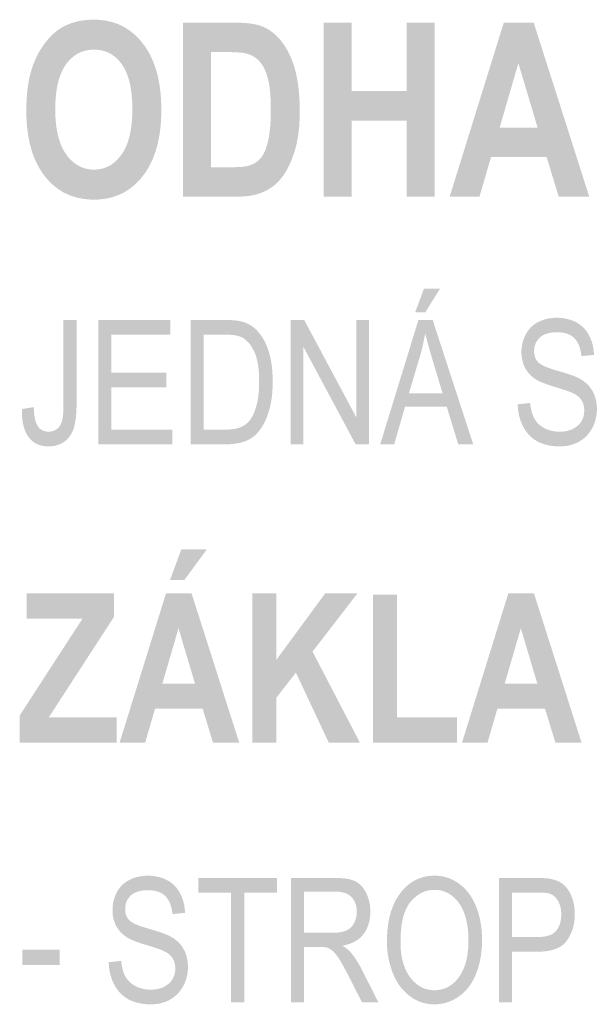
# Model space of a CAD drawing. Header units: millimetres. Extents: x 0 to 78750, y 0 to 63000.
# Tile 26 of 69: x 66435 to 67297, y 10674 to 12159. Entities that reach past the tile are written whole.
import ezdxf

# ---------------------------------------------------------------- set-up
doc = ezdxf.new("R2010")
doc.units = ezdxf.units.MM
doc.header["$LTSCALE"] = 1000
doc.layers.add('Text obecně', color=7, linetype='Continuous')

msp = doc.modelspace()

# ---------------------------------------------------------------- hatches: boundary and pattern name
at = {"layer": 'Text obecně', "linetype": 'Continuous', "lineweight": -3, "transparency": 33554687}
h = msp.add_hatch(color=7, dxfattribs=at)
h.paths.add_polyline_path([(66445.5, 12022.2), (66445.5, 12027.2), (66445.6, 12032), (66445.8, 12036.8), (66446.1, 12041.4), (66446.4, 12046), (66446.8, 12050.5), (66447.3, 12054.9), (66447.9, 12059.1), (66448.5, 12063.3), (66449.2, 12067.3), (66450, 12071.3), (66450.9, 12075.1), (66451.8, 12078.9), (66452.8, 12082.5), (66453.9, 12086.1), (66455.1, 12089.5), (66456.9, 12094.5), (66459, 12099.2), (66461.1, 12104), (66463.5, 12108.5), (66466, 12113), (66468.8, 12117.2), (66471.5, 12121.5), (66474.6, 12125.5), (66477.7, 12129.4), (66481, 12132.9), (66484.2, 12136.4), (66487.6, 12139.3), (66491, 12142.3), (66494.5, 12144.7), (66498.1, 12147.2), (66501.8, 12149.1), (66504.2, 12150.4), (66506.8, 12151.5), (66509.3, 12152.6), (66512, 12153.6), (66514.6, 12154.6), (66517.4, 12155.4), (66520.1, 12156.2), (66522.9, 12156.9), (66525.7, 12157.5), (66528.7, 12158), (66531.6, 12158.5), (66534.6, 12158.8), (66537.6, 12159.1), (66540.7, 12159.3), (66543.9, 12159.5), (66547.1, 12159.5), (66552.9, 12159.5), (66558.4, 12158.9), (66563.9, 12158.3), (66569.1, 12157.2), (66574.3, 12156.1), (66579.3, 12154.4), (66584.2, 12152.7), (66588.8, 12150.5), (66593.5, 12148.2), (66597.8, 12145.4), (66602.2, 12142.6), (66606.3, 12139.2), (66610.3, 12135.9), (66614.1, 12131.9), (66617.9, 12128), (66621.4, 12123.5), (66624.8, 12119), (66627.9, 12114.1), (66630.9, 12109.1), (66633.6, 12103.7), (66636.2, 12098.4), (66638.3, 12092.6), (66640.5, 12086.7), (66642.3, 12080.5), (66644, 12074.2), (66645.3, 12067.5), (66646.6, 12060.9), (66647.5, 12053.7), (66648.4, 12046.6), (66648.8, 12039), (66649.2, 12031.5), (66649.2, 12023.4), (66649.2, 12015.5), (66648.8, 12008), (66648.4, 12000.5), (66647.5, 11993.4), (66646.6, 11986.3), (66645.3, 11979.7), (66644, 11973), (66642.3, 11966.8), (66640.6, 11960.6), (66638.4, 11954.8), (66636.3, 11949.1), (66633.7, 11943.7), (66631.1, 11938.4), (66628.1, 11933.4), (66625, 11928.5), (66621.6, 11924), (66618.1, 11919.6), (66614.4, 11915.6), (66610.6, 11911.7), (66606.6, 11908.3), (66602.5, 11905), (66598.2, 11902.2), (66593.9, 11899.4), (66589.3, 11897.1), (66584.6, 11894.9), (66579.7, 11893.2), (66574.8, 11891.5), (66569.6, 11890.4), (66564.4, 11889.3), (66558.9, 11888.7), (66553.4, 11888.2), (66547.6, 11888.2), (66541.8, 11888.2), (66536.2, 11888.7), (66530.7, 11889.3), (66525.4, 11890.4), (66520.1, 11891.5), (66515.2, 11893.2), (66510.2, 11894.9), (66505.6, 11897.1), (66500.9, 11899.3), (66496.6, 11902.1), (66492.2, 11904.9), (66488.2, 11908.2), (66484.1, 11911.6), (66480.3, 11915.5), (66476.6, 11919.4), (66473.1, 11923.9), (66469.7, 11928.3), (66466.6, 11933.2), (66463.6, 11938.1), (66461, 11943.4), (66458.4, 11948.7), (66456.3, 11954.4), (66454.1, 11960.1), (66452.4, 11966.3), (66450.7, 11972.4), (66449.4, 11979), (66448.1, 11985.6), (66447.2, 11992.6), (66446.3, 11999.5), (66445.9, 12007), (66445.5, 12014.4)], flags=16)
h.paths.add_polyline_path([(66489.2, 12024), (66489.2, 12018.4), (66489.4, 12013.2), (66489.7, 12007.9), (66490.2, 12003), (66490.7, 11998.1), (66491.5, 11993.6), (66492.3, 11989), (66493.3, 11984.8), (66494.3, 11980.6), (66495.6, 11976.7), (66496.9, 11972.8), (66498.4, 11969.2), (66500, 11965.7), (66501.8, 11962.5), (66503.6, 11959.3), (66505.7, 11956.4), (66507.7, 11953.5), (66509.9, 11951), (66512.1, 11948.5), (66514.5, 11946.3), (66516.8, 11944.2), (66519.3, 11942.4), (66521.8, 11940.6), (66524.4, 11939.1), (66527, 11937.7), (66529.8, 11936.6), (66532.5, 11935.5), (66535.4, 11934.8), (66538.3, 11934.1), (66541.4, 11933.7), (66544.4, 11933.4), (66547.6, 11933.4), (66550.7, 11933.4), (66553.8, 11933.7), (66556.8, 11934.1), (66559.7, 11934.8), (66562.6, 11935.5), (66565.3, 11936.6), (66568.1, 11937.7), (66570.7, 11939.1), (66573.3, 11940.5), (66575.8, 11942.3), (66578.2, 11944.1), (66580.5, 11946.2), (66582.9, 11948.4), (66585, 11950.9), (66587.2, 11953.4), (66589.2, 11956.2), (66591.3, 11959.1), (66593.1, 11962.3), (66594.8, 11965.5), (66596.4, 11969), (66597.9, 11972.6), (66599.2, 11976.5), (66600.4, 11980.5), (66601.5, 11984.7), (66602.5, 11989), (66603.2, 11993.7), (66604, 11998.3), (66604.5, 12003.3), (66605, 12008.3), (66605.3, 12013.6), (66605.5, 12019), (66605.5, 12024.7), (66605.5, 12030.3), (66605.3, 12035.6), (66605, 12040.9), (66604.5, 12045.8), (66604, 12050.8), (66603.3, 12055.3), (66602.6, 12059.9), (66601.6, 12064.1), (66600.6, 12068.3), (66599.3, 12072.2), (66598.1, 12076), (66596.6, 12079.5), (66595.1, 12083), (66593.4, 12086.1), (66591.7, 12089.3), (66589.7, 12092), (66587.7, 12094.8), (66585.5, 12097.2), (66583.4, 12099.7), (66581.1, 12101.8), (66578.8, 12103.8), (66576.3, 12105.6), (66573.9, 12107.3), (66571.2, 12108.7), (66568.6, 12110.1), (66565.8, 12111.1), (66563, 12112.2), (66560, 12112.9), (66557.1, 12113.5), (66554, 12113.9), (66550.8, 12114.2), (66547.6, 12114.2), (66544.3, 12114.2), (66541.2, 12113.9), (66538, 12113.5), (66535.1, 12112.8), (66532.1, 12112.1), (66529.3, 12111.1), (66526.5, 12110), (66523.9, 12108.6), (66521.2, 12107.2), (66518.7, 12105.5), (66516.2, 12103.7), (66513.9, 12101.6), (66511.6, 12099.5), (66509.4, 12097), (66507.2, 12094.6), (66505.2, 12091.8), (66503.2, 12089), (66501.5, 12085.8), (66499.7, 12082.6), (66498.2, 12079.1), (66496.7, 12075.6), (66495.4, 12071.7), (66494.2, 12067.8), (66493.2, 12063.6), (66492.2, 12059.3), (66491.4, 12054.8), (66490.7, 12050.2), (66490.2, 12045.2), (66489.7, 12040.3), (66489.4, 12035), (66489.2, 12029.6)])
h = msp.add_hatch(color=7, dxfattribs=at)
h.paths.add_polyline_path([(66682, 12155.1), (66759.6, 12155.1), (66762.9, 12155.1), (66766, 12155), (66769.1, 12154.9), (66772, 12154.7), (66774.8, 12154.6), (66777.5, 12154.3), (66780.2, 12154.1), (66782.7, 12153.8), (66785.2, 12153.5), (66787.5, 12153.1), (66789.8, 12152.7), (66792, 12152.2), (66794.1, 12151.8), (66796, 12151.2), (66797.9, 12150.7), (66799.6, 12150), (66804.2, 12148.3), (66808.5, 12146), (66812.8, 12143.6), (66816.8, 12140.6), (66820.7, 12137.6), (66824.4, 12133.9), (66828, 12130.2), (66831.3, 12125.9), (66834.6, 12121.5), (66837.5, 12116.7), (66840.4, 12111.9), (66842.9, 12106.6), (66845.4, 12101.2), (66847.5, 12095.4), (66849.7, 12089.6), (66851.4, 12083.3), (66852.2, 12080.2), (66853, 12076.9), (66853.7, 12073.5), (66854.4, 12070), (66855, 12066.5), (66855.6, 12062.8), (66856.1, 12059.1), (66856.5, 12055.3), (66857, 12051.4), (66857.3, 12047.3), (66857.6, 12043.3), (66857.8, 12039), (66858.1, 12034.8), (66858.2, 12030.3), (66858.3, 12025.9), (66858.3, 12021.3), (66858.3, 12013.2), (66857.9, 12005.7), (66857.5, 11998.1), (66856.7, 11991.1), (66855.8, 11984.1), (66854.6, 11977.7), (66853.4, 11971.3), (66851.8, 11965.4), (66850.8, 11961.8), (66849.7, 11958.4), (66848.6, 11955), (66847.4, 11951.8), (66846.3, 11948.6), (66844.9, 11945.5), (66843.6, 11942.4), (66842.2, 11939.5), (66840.8, 11936.6), (66839.3, 11933.9), (66837.8, 11931.2), (66836.2, 11928.6), (66834.6, 11926), (66832.9, 11923.7), (66831.1, 11921.3), (66829.3, 11919.1), (66826.5, 11915.7), (66823.3, 11912.7), (66820.1, 11909.7), (66816.3, 11907.1), (66812.6, 11904.5), (66808.4, 11902.2), (66804.2, 11900), (66799.5, 11898.1), (66797.7, 11897.4), (66795.8, 11896.8), (66793.9, 11896.2), (66791.9, 11895.7), (66789.8, 11895.2), (66787.6, 11894.7), (66785.4, 11894.3), (66783.1, 11893.9), (66780.7, 11893.6), (66778.2, 11893.3), (66775.7, 11893.1), (66773.1, 11892.9), (66770.4, 11892.7), (66767.6, 11892.6), (66764.8, 11892.6), (66761.9, 11892.6), (66682, 11892.6)], flags=16)
h.paths.add_polyline_path([(66724.5, 12110.6), (66724.5, 11937), (66756.2, 11937), (66760.7, 11937), (66764.5, 11937.1), (66768.3, 11937.3), (66771.6, 11937.6), (66774.8, 11937.9), (66777.4, 11938.4), (66780, 11938.9), (66781.9, 11939.5), (66784.5, 11940.3), (66786.9, 11941.4), (66789.3, 11942.5), (66791.4, 11943.8), (66793.6, 11945.2), (66795.5, 11946.8), (66797.4, 11948.5), (66799.1, 11950.4), (66800.8, 11952.3), (66802.4, 11954.9), (66803.9, 11957.4), (66805.3, 11960.6), (66806.7, 11963.7), (66807.9, 11967.5), (66809.2, 11971.3), (66810.3, 11975.7), (66810.8, 11977.9), (66811.3, 11980.3), (66811.7, 11982.7), (66812.1, 11985.3), (66812.5, 11987.9), (66812.9, 11990.7), (66813.2, 11993.5), (66813.5, 11996.5), (66813.8, 11999.5), (66814, 12002.7), (66814.2, 12005.9), (66814.3, 12009.3), (66814.4, 12012.7), (66814.5, 12016.3), (66814.6, 12019.9), (66814.6, 12023.7), (66814.6, 12027.5), (66814.5, 12031.1), (66814.4, 12034.7), (66814.3, 12038), (66814.2, 12041.4), (66814, 12044.5), (66813.8, 12047.7), (66813.5, 12050.6), (66813.2, 12053.5), (66812.9, 12056.2), (66812.5, 12058.9), (66812.1, 12061.4), (66811.7, 12063.9), (66811.3, 12066.1), (66810.8, 12068.4), (66810.3, 12070.4), (66809.2, 12074.5), (66807.9, 12078.1), (66806.6, 12081.7), (66805.1, 12084.9), (66803.6, 12088.1), (66801.9, 12090.8), (66800.1, 12093.5), (66798.2, 12095.8), (66796.2, 12098.1), (66794, 12100), (66791.8, 12101.9), (66789.4, 12103.4), (66786.9, 12105), (66784.2, 12106.2), (66781.5, 12107.3), (66778.5, 12108.1), (66777.4, 12108.4), (66776, 12108.7), (66774.6, 12109), (66773, 12109.2), (66771.3, 12109.5), (66769.4, 12109.7), (66767.5, 12109.9), (66765.3, 12110), (66763.1, 12110.2), (66760.7, 12110.3), (66758.2, 12110.4), (66755.5, 12110.5), (66752.8, 12110.6), (66749.8, 12110.6), (66746.8, 12110.6), (66743.6, 12110.6)])
for points in [[(66894.3, 11892.6), (66894.3, 12155.1), (66936.7, 12155.1), (66936.7, 12051.8), (67019.8, 12051.8), (67019.8, 12155.1), (67062.2, 12155.1), (67062.2, 11892.6), (67019.8, 11892.6), (67019.8, 12007.4), (66936.7, 12007.4), (66936.7, 11892.6)], [(66438.7, 11572.2), (66456.7, 11575.2), (66456.8, 11572.5), (66456.9, 11570.1), (66457.1, 11567.6), (66457.3, 11565.4), (66457.6, 11563.1), (66457.9, 11561.1), (66458.2, 11559), (66458.6, 11557.2), (66459, 11555.4), (66459.5, 11553.8), (66460, 11552.2), (66460.6, 11550.7), (66461.1, 11549.3), (66461.8, 11548.1), (66462.4, 11546.9), (66463.1, 11546), (66463.8, 11545), (66464.6, 11544.1), (66465.4, 11543.2), (66466.3, 11542.5), (66467.1, 11541.8), (66468, 11541.1), (66469, 11540.5), (66469.9, 11540), (66470.9, 11539.5), (66472, 11539.2), (66473.1, 11538.8), (66474.2, 11538.6), (66475.3, 11538.3), (66476.5, 11538.2), (66477.7, 11538.1), (66479, 11538.1), (66480.8, 11538.1), (66482.6, 11538.3), (66484.3, 11538.6), (66485.9, 11539.1), (66487.5, 11539.7), (66489, 11540.5), (66490.5, 11541.3), (66491.9, 11542.3), (66493.2, 11543.4), (66494.4, 11544.7), (66495.5, 11545.9), (66496.4, 11547.4), (66497.4, 11548.9), (66498.1, 11550.5), (66498.8, 11552.1), (66499.3, 11554), (66499.8, 11555.8), (66500.2, 11558.2), (66500.6, 11560.6), (66500.9, 11563.5), (66501.1, 11566.5), (66501.2, 11569.9), (66501.4, 11573.4), (66501.4, 11577.4), (66501.4, 11706.6), (66521.3, 11706.6), (66521.3, 11578.8), (66521.3, 11575.9), (66521.2, 11573.1), (66521.1, 11570.3), (66521, 11567.7), (66520.8, 11565.1), (66520.6, 11562.7), (66520.4, 11560.2), (66520.1, 11557.9), (66519.8, 11555.7), (66519.5, 11553.6), (66519.1, 11551.4), (66518.7, 11549.5), (66518.3, 11547.6), (66517.8, 11545.8), (66517.3, 11544), (66516.7, 11542.4), (66515.6, 11539.2), (66514.1, 11536.3), (66512.6, 11533.5), (66510.8, 11531), (66509, 11528.5), (66506.9, 11526.5), (66504.7, 11524.4), (66502.3, 11522.7), (66499.8, 11521), (66497.1, 11519.7), (66494.4, 11518.5), (66491.5, 11517.6), (66488.6, 11516.8), (66485.5, 11516.3), (66482.4, 11515.9), (66479.1, 11515.9), (66476.6, 11515.9), (66474.3, 11516.1), (66472, 11516.4), (66469.8, 11516.8), (66467.6, 11517.2), (66465.6, 11517.9), (66463.5, 11518.6), (66461.6, 11519.5), (66459.7, 11520.3), (66458, 11521.4), (66456.2, 11522.5), (66454.6, 11523.9), (66453, 11525.2), (66451.6, 11526.8), (66450.1, 11528.3), (66448.8, 11530.1), (66447.5, 11531.8), (66446.4, 11533.8), (66445.2, 11535.8), (66444.2, 11538), (66443.3, 11540.2), (66442.5, 11542.6), (66441.7, 11545), (66441, 11547.7), (66440.4, 11550.3), (66439.9, 11553.2), (66439.5, 11556), (66439.2, 11559.1), (66438.9, 11562.1), (66438.8, 11565.4), (66438.7, 11568.7)], [(66554.1, 11519.1), (66554.1, 11706.6), (66662.7, 11706.6), (66662.7, 11684.4), (66574, 11684.4), (66574, 11627.1), (66657.1, 11627.1), (66657.1, 11604.9), (66574, 11604.9), (66574, 11541.2), (66666.1, 11541.2), (66666.1, 11519.1)], [(66844.7, 11519.1), (66844.7, 11706.6), (66865, 11706.6), (66943.9, 11559.3), (66943.9, 11706.6), (66962.9, 11706.6), (66962.9, 11519.1), (66942.6, 11519.1), (66863.7, 11666.3), (66863.7, 11519.1)], [(67187.5, 11579.4), (67206.2, 11581.4), (67206.5, 11577.8), (67207.1, 11574.6), (67207.7, 11571.4), (67208.4, 11568.5), (67209.2, 11565.6), (67210.2, 11563.1), (67211.2, 11560.5), (67212.4, 11558.2), (67213.6, 11556), (67215.2, 11553.9), (67216.7, 11551.9), (67218.6, 11550.1), (67220.5, 11548.2), (67222.7, 11546.6), (67225, 11545), (67227.5, 11543.6), (67230.1, 11542.2), (67232.8, 11541.2), (67235.5, 11540.2), (67238.4, 11539.5), (67241.3, 11538.8), (67244.3, 11538.4), (67247.4, 11538.1), (67250.6, 11538.1), (67253.4, 11538.1), (67256.1, 11538.3), (67258.8, 11538.6), (67261.3, 11539.1), (67263.8, 11539.6), (67266.1, 11540.4), (67268.5, 11541.2), (67270.6, 11542.3), (67272.8, 11543.4), (67274.7, 11544.6), (67276.6, 11545.9), (67278.2, 11547.3), (67279.8, 11548.8), (67281.2, 11550.4), (67282.5, 11552), (67283.6, 11553.9), (67284.7, 11555.7), (67285.5, 11557.7), (67286.3, 11559.6), (67286.8, 11561.6), (67287.3, 11563.6), (67287.6, 11565.7), (67287.8, 11567.8), (67287.8, 11570), (67287.8, 11572.2), (67287.6, 11574.2), (67287.3, 11576.3), (67286.8, 11578.2), (67286.3, 11580.1), (67285.6, 11581.9), (67284.8, 11583.7), (67283.8, 11585.4), (67282.8, 11587), (67281.4, 11588.5), (67280, 11590), (67278.4, 11591.4), (67276.7, 11592.8), (67274.6, 11594.1), (67272.6, 11595.3), (67270.2, 11596.4), (67269.5, 11596.8), (67268.5, 11597.2), (67267.5, 11597.6), (67266.3, 11598.1), (67265.1, 11598.6), (67263.6, 11599.1), (67262.2, 11599.6), (67260.5, 11600.2), (67258.8, 11600.8), (67256.9, 11601.4), (67255, 11602), (67252.9, 11602.7), (67250.7, 11603.4), (67248.4, 11604.1), (67246, 11604.8), (67243.4, 11605.6), (67240.8, 11606.4), (67238.4, 11607.1), (67236, 11607.9), (67233.8, 11608.7), (67231.6, 11609.4), (67229.6, 11610.2), (67227.6, 11610.9), (67225.8, 11611.6), (67223.9, 11612.4), (67222.3, 11613.1), (67220.7, 11613.8), (67219.3, 11614.5), (67217.9, 11615.2), (67216.6, 11615.9), (67215.4, 11616.6), (67214.4, 11617.3), (67211.7, 11619.1), (67209.3, 11621), (67207, 11623), (67205, 11625.2), (67203, 11627.4), (67201.3, 11629.8), (67199.7, 11632.2), (67198.3, 11634.8), (67197, 11637.4), (67196, 11640.1), (67195, 11642.9), (67194.4, 11645.8), (67193.7, 11648.8), (67193.4, 11651.8), (67193.1, 11654.9), (67193.1, 11658.1), (67193.1, 11661.7), (67193.5, 11665.1), (67193.9, 11668.6), (67194.7, 11671.9), (67195.5, 11675.2), (67196.7, 11678.4), (67197.9, 11681.6), (67199.5, 11684.7), (67200.3, 11686.2), (67201.2, 11687.7), (67202.1, 11689.1), (67203.1, 11690.5), (67204.1, 11691.9), (67205.2, 11693.1), (67206.3, 11694.4), (67207.5, 11695.6), (67208.7, 11696.7), (67209.9, 11697.8), (67211.2, 11698.9), (67212.6, 11699.9), (67213.9, 11700.9), (67215.4, 11701.8), (67216.8, 11702.6), (67218.4, 11703.4), (67221.5, 11705), (67224.8, 11706.2), (67228.1, 11707.4), (67231.5, 11708.2), (67234.9, 11709), (67238.6, 11709.4), (67242.2, 11709.8), (67246, 11709.8), (67250.2, 11709.8), (67254.1, 11709.4), (67258, 11709), (67261.7, 11708.2), (67265.4, 11707.3), (67268.8, 11706.1), (67272.3, 11704.8), (67275.5, 11703.1), (67277.1, 11702.3), (67278.6, 11701.4), (67280.1, 11700.4), (67281.5, 11699.4), (67282.9, 11698.3), (67284.2, 11697.2), (67285.5, 11696.1), (67286.8, 11694.8), (67288, 11693.6), (67289.1, 11692.3), (67290.3, 11690.9), (67291.3, 11689.5), (67292.3, 11688.1), (67293.3, 11686.5), (67294.2, 11685), (67295.1, 11683.4), (67296.8, 11680.1), (67298.1, 11676.6), (67299.5, 11673.2), (67300.4, 11669.5), (67301.3, 11665.8), (67301.8, 11661.9), (67302.4, 11657.9), (67302.5, 11653.8), (67283.5, 11652), (67283.3, 11654.2), (67283, 11656.3), (67282.7, 11658.4), (67282.3, 11660.3), (67281.8, 11662.3), (67281.3, 11664.1), (67280.8, 11665.9), (67280.1, 11667.6), (67279.5, 11669.3), (67278.7, 11670.8), (67277.9, 11672.4), (67277.1, 11673.8), (67276.2, 11675.2), (67275.2, 11676.5), (67274.2, 11677.7), (67273.1, 11678.9), (67272, 11680), (67270.7, 11681), (67269.5, 11682), (67268.1, 11682.9), (67266.7, 11683.7), (67265.2, 11684.4), (67263.7, 11685.1), (67262.1, 11685.7), (67260.4, 11686.3), (67258.6, 11686.7), (67256.9, 11687.1), (67255, 11687.4), (67253.1, 11687.7), (67251, 11687.8), (67249, 11688), (67246.8, 11688), (67244.5, 11688), (67242.4, 11687.9), (67240.3, 11687.7), (67238.4, 11687.5), (67236.4, 11687.2), (67234.6, 11686.8), (67232.8, 11686.4), (67231.2, 11685.9), (67229.5, 11685.4), (67228, 11684.8), (67226.5, 11684.1), (67225.2, 11683.3), (67223.8, 11682.6), (67222.7, 11681.7), (67221.5, 11680.8), (67220.4, 11679.7), (67219.4, 11678.7), (67218.5, 11677.6), (67217.6, 11676.5), (67216.8, 11675.4), (67216, 11674.2), (67215.4, 11673.1), (67214.7, 11671.9), (67214.2, 11670.6), (67213.7, 11669.4), (67213.3, 11668.1), (67212.9, 11666.8), (67212.7, 11665.4), (67212.4, 11664.1), (67212.3, 11662.7), (67212.2, 11661.3), (67212.2, 11659.8), (67212.2, 11657.3), (67212.5, 11655), (67212.9, 11652.7), (67213.6, 11650.6), (67214.4, 11648.5), (67215.5, 11646.7), (67216.6, 11644.8), (67218, 11643.2), (67218.7, 11642.4), (67219.7, 11641.5), (67220.8, 11640.7), (67222.1, 11639.9), (67223.4, 11639.1), (67224.9, 11638.2), (67226.5, 11637.4), (67228.4, 11636.6), (67230.3, 11635.7), (67232.5, 11634.9), (67234.6, 11634), (67237.1, 11633.2), (67239.6, 11632.4), (67242.3, 11631.5), (67245, 11630.6), (67248.1, 11629.8), (67251.1, 11628.9), (67253.9, 11628.1), (67256.7, 11627.3), (67259.3, 11626.5), (67261.8, 11625.7), (67264.2, 11624.9), (67266.5, 11624.1), (67268.6, 11623.4), (67270.7, 11622.6), (67272.5, 11621.9), (67274.3, 11621.2), (67275.9, 11620.5), (67277.5, 11619.8), (67278.9, 11619.1), (67280.3, 11618.5), (67281.4, 11617.8), (67283, 11616.9), (67284.6, 11615.9), (67286.1, 11614.9), (67287.5, 11613.8), (67288.9, 11612.7), (67290.2, 11611.6), (67291.6, 11610.5), (67292.8, 11609.3), (67294, 11608.1), (67295.1, 11606.8), (67296.2, 11605.6), (67297.2, 11604.2), (67298.2, 11602.9), (67299, 11601.5), (67299.9, 11600.2), (67300.7, 11598.7), (67302.3, 11595.8), (67303.4, 11592.7), (67304.6, 11589.6), (67305.4, 11586.3), (67306.2, 11582.9), (67306.5, 11579.4), (67306.9, 11575.8), (67306.9, 11572.1), (67306.9, 11568.3), (67306.5, 11564.7), (67306.1, 11561), (67305.2, 11557.5), (67304.4, 11554), (67303.1, 11550.6), (67301.8, 11547.2), (67300.1, 11543.9), (67299.2, 11542.2), (67298.3, 11540.6), (67297.3, 11539.1), (67296.3, 11537.6), (67295.2, 11536.1), (67294.1, 11534.8), (67293, 11533.4), (67291.7, 11532.1), (67290.5, 11530.8), (67289.2, 11529.6), (67287.8, 11528.4), (67286.4, 11527.3), (67285, 11526.2), (67283.5, 11525.2), (67282, 11524.2), (67280.4, 11523.3), (67277.2, 11521.4), (67273.7, 11520.1), (67270.3, 11518.7), (67266.7, 11517.8), (67263.1, 11516.8), (67259.3, 11516.4), (67255.5, 11515.9), (67251.5, 11515.9), (67248.9, 11515.9), (67246.5, 11516), (67244, 11516.1), (67241.7, 11516.4), (67239.3, 11516.6), (67237.1, 11517), (67234.9, 11517.3), (67232.7, 11517.8), (67230.6, 11518.2), (67228.6, 11518.8), (67226.5, 11519.4), (67224.6, 11520.1), (67222.7, 11520.8), (67220.9, 11521.6), (67219, 11522.4), (67217.3, 11523.3), (67215.6, 11524.3), (67214, 11525.3), (67212.3, 11526.4), (67210.8, 11527.5), (67209.3, 11528.7), (67207.8, 11529.9), (67206.4, 11531.2), (67205, 11532.6), (67203.7, 11534), (67202.4, 11535.5), (67201.2, 11537), (67200, 11538.7), (67198.8, 11540.3), (67197.8, 11542), (67196.7, 11543.8), (67195.7, 11545.7), (67194.7, 11547.5), (67193.9, 11549.4), (67193, 11551.4), (67192.3, 11553.4), (67191.5, 11555.3), (67190.9, 11557.4), (67190.2, 11559.4), (67189.7, 11561.5), (67189.2, 11563.6), (67188.8, 11565.8), (67188.4, 11568), (67188.1, 11570.2), (67187.8, 11572.4), (67187.7, 11574.7), (67187.5, 11577)], [(66435.4, 11069.1), (66435.4, 11110), (66530.2, 11256), (66446.1, 11256), (66446.1, 11294.1), (66577.8, 11294.1), (66577.8, 11258.7), (66479.3, 11107.1), (66581.7, 11107.1), (66581.7, 11069.1)], [(66786.8, 11069.1), (66786.8, 11294.1), (66823.1, 11294.1), (66823.1, 11194.1), (66896.6, 11294.1), (66945.4, 11294.1), (66877.6, 11206.4), (66949.1, 11069.1), (66902.1, 11069.1), (66852.5, 11174.7), (66823.1, 11137), (66823.1, 11069.1)], [(66969, 11069.1), (66969, 11292.2), (67005.3, 11292.2), (67005.3, 11107.1), (67095.7, 11107.1), (67095.7, 11069.1)], [(66570, 10737.9), (66588.7, 10739.9), (66589.1, 10736.3), (66589.6, 10733.1), (66590.2, 10729.9), (66590.9, 10727), (66591.7, 10724.1), (66592.7, 10721.6), (66593.7, 10719), (66594.9, 10716.7), (66596.1, 10714.5), (66597.7, 10712.4), (66599.2, 10710.4), (66601.1, 10708.6), (66603, 10706.7), (66605.2, 10705.1), (66607.5, 10703.5), (66610, 10702.1), (66612.6, 10700.7), (66615.3, 10699.7), (66618, 10698.7), (66620.9, 10698), (66623.8, 10697.3), (66626.8, 10696.9), (66629.9, 10696.6), (66633.1, 10696.6), (66635.9, 10696.6), (66638.6, 10696.8), (66641.3, 10697.1), (66643.8, 10697.6), (66646.3, 10698.1), (66648.6, 10698.9), (66651, 10699.7), (66653.2, 10700.8), (66655.3, 10701.9), (66657.2, 10703.1), (66659.1, 10704.4), (66660.7, 10705.8), (66662.4, 10707.3), (66663.7, 10708.9), (66665, 10710.5), (66666.1, 10712.4), (66667.2, 10714.2), (66668, 10716.2), (66668.8, 10718.1), (66669.3, 10720.1), (66669.8, 10722.1), (66670.1, 10724.2), (66670.4, 10726.3), (66670.4, 10728.5), (66670.4, 10730.7), (66670.1, 10732.7), (66669.8, 10734.8), (66669.3, 10736.7), (66668.8, 10738.7), (66668.1, 10740.4), (66667.3, 10742.2), (66666.3, 10743.9), (66665.3, 10745.5), (66663.9, 10747), (66662.5, 10748.6), (66660.9, 10749.9), (66659.2, 10751.3), (66657.1, 10752.6), (66655.1, 10753.8), (66652.7, 10754.9), (66652, 10755.3), (66651, 10755.7), (66650, 10756.2), (66648.8, 10756.6), (66647.6, 10757.1), (66646.1, 10757.6), (66644.7, 10758.1), (66643, 10758.7), (66641.3, 10759.3), (66639.4, 10759.9), (66637.5, 10760.5), (66635.4, 10761.2), (66633.2, 10761.9), (66630.9, 10762.6), (66628.5, 10763.3), (66625.9, 10764.1), (66623.3, 10764.9), (66620.9, 10765.6), (66618.5, 10766.4), (66616.3, 10767.2), (66614.1, 10767.9), (66612.1, 10768.7), (66610.1, 10769.4), (66608.3, 10770.1), (66606.5, 10770.9), (66604.8, 10771.6), (66603.2, 10772.3), (66601.8, 10773), (66600.4, 10773.7), (66599.1, 10774.4), (66597.9, 10775.1), (66596.9, 10775.8), (66594.2, 10777.6), (66591.8, 10779.5), (66589.5, 10781.5), (66587.5, 10783.7), (66585.5, 10785.9), (66583.8, 10788.3), (66582.2, 10790.7), (66580.8, 10793.3), (66579.5, 10795.9), (66578.5, 10798.6), (66577.6, 10801.4), (66576.9, 10804.3), (66576.2, 10807.3), (66575.9, 10810.3), (66575.6, 10813.4), (66575.6, 10816.6), (66575.6, 10820.2), (66576, 10823.6), (66576.4, 10827.1), (66577.2, 10830.4), (66578, 10833.7), (66579.2, 10836.9), (66580.4, 10840.1), (66582, 10843.2), (66582.8, 10844.7), (66583.7, 10846.2), (66584.6, 10847.6), (66585.6, 10849), (66586.6, 10850.4), (66587.7, 10851.6), (66588.8, 10852.9), (66590, 10854.1), (66591.2, 10855.2), (66592.4, 10856.3), (66593.7, 10857.4), (66595.1, 10858.4), (66596.4, 10859.4), (66597.9, 10860.3), (66599.4, 10861.1), (66600.9, 10861.9), (66604, 10863.5), (66607.3, 10864.7), (66610.6, 10866), (66614, 10866.7), (66617.4, 10867.5), (66621.1, 10867.9), (66624.7, 10868.3), (66628.5, 10868.3), (66632.7, 10868.3), (66636.6, 10867.9), (66640.5, 10867.5), (66644.2, 10866.7), (66647.9, 10865.8), (66651.3, 10864.6), (66654.8, 10863.3), (66658, 10861.6), (66659.6, 10860.8), (66661.1, 10859.9), (66662.6, 10858.9), (66664, 10857.9), (66665.4, 10856.8), (66666.7, 10855.7), (66668, 10854.6), (66669.3, 10853.3), (66670.5, 10852.1), (66671.6, 10850.8), (66672.8, 10849.4), (66673.8, 10848), (66674.8, 10846.6), (66675.8, 10845), (66676.7, 10843.5), (66677.6, 10841.9), (66679.3, 10838.6), (66680.6, 10835.1), (66682, 10831.7), (66682.9, 10828), (66683.8, 10824.3), (66684.3, 10820.4), (66684.9, 10816.4), (66685, 10812.3), (66666, 10810.5), (66665.8, 10812.7), (66665.5, 10814.8), (66665.2, 10816.9), (66664.8, 10818.8), (66664.4, 10820.8), (66663.8, 10822.6), (66663.3, 10824.4), (66662.6, 10826.1), (66662, 10827.8), (66661.2, 10829.3), (66660.4, 10830.9), (66659.6, 10832.3), (66658.7, 10833.7), (66657.7, 10835), (66656.7, 10836.2), (66655.6, 10837.4), (66654.5, 10838.5), (66653.2, 10839.5), (66652, 10840.5), (66650.6, 10841.4), (66649.2, 10842.2), (66647.7, 10842.9), (66646.2, 10843.6), (66644.6, 10844.2), (66642.9, 10844.8), (66641.1, 10845.2), (66639.4, 10845.6), (66637.5, 10845.9), (66635.6, 10846.2), (66633.5, 10846.3), (66631.5, 10846.5), (66629.3, 10846.5), (66627, 10846.5), (66624.9, 10846.3), (66622.8, 10846.2), (66620.9, 10846), (66618.9, 10845.7), (66617.1, 10845.3), (66615.3, 10844.9), (66613.7, 10844.4), (66612, 10843.9), (66610.5, 10843.3), (66609, 10842.6), (66607.7, 10841.8), (66606.4, 10841.1), (66605.2, 10840.2), (66604, 10839.3), (66602.9, 10838.2), (66601.9, 10837.2), (66601, 10836.1), (66600.1, 10835), (66599.3, 10833.9), (66598.5, 10832.7), (66597.9, 10831.5), (66597.3, 10830.4), (66596.7, 10829.1), (66596.2, 10827.9), (66595.8, 10826.6), (66595.4, 10825.3), (66595.2, 10823.9), (66594.9, 10822.6), (66594.8, 10821.2), (66594.7, 10819.8), (66594.7, 10818.3), (66594.7, 10815.8), (66595, 10813.5), (66595.4, 10811.2), (66596.1, 10809.1), (66596.9, 10807), (66598, 10805.2), (66599.1, 10803.3), (66600.5, 10801.7), (66601.2, 10800.9), (66602.3, 10800), (66603.3, 10799.2), (66604.6, 10798.4), (66605.9, 10797.6), (66607.5, 10796.7), (66609, 10795.9), (66610.9, 10795.1), (66612.8, 10794.2), (66615, 10793.4), (66617.1, 10792.5), (66619.6, 10791.7), (66622.1, 10790.9), (66624.8, 10790), (66627.6, 10789.2), (66630.6, 10788.3), (66633.6, 10787.4), (66636.4, 10786.6), (66639.2, 10785.8), (66641.8, 10785), (66644.4, 10784.2), (66646.7, 10783.4), (66649, 10782.6), (66651.1, 10781.9), (66653.2, 10781.1), (66655, 10780.4), (66656.8, 10779.7), (66658.4, 10779), (66660, 10778.3), (66661.4, 10777.6), (66662.8, 10777), (66663.9, 10776.3), (66665.5, 10775.4), (66667.1, 10774.4), (66668.6, 10773.4), (66670, 10772.3), (66671.4, 10771.2), (66672.7, 10770.1), (66674.1, 10769), (66675.3, 10767.8), (66676.5, 10766.6), (66677.6, 10765.3), (66678.7, 10764.1), (66679.7, 10762.7), (66680.7, 10761.4), (66681.5, 10760), (66682.4, 10758.7), (66683.2, 10757.2), (66684.8, 10754.3), (66685.9, 10751.2), (66687.1, 10748.1), (66687.9, 10744.8), (66688.7, 10741.4), (66689.1, 10737.9), (66689.4, 10734.3), (66689.4, 10730.5), (66689.4, 10726.8), (66689, 10723.2), (66688.6, 10719.5), (66687.7, 10716), (66686.9, 10712.5), (66685.6, 10709.1), (66684.3, 10705.7), (66682.6, 10702.4), (66681.7, 10700.7), (66680.8, 10699.1), (66679.8, 10697.6), (66678.8, 10696.1), (66677.7, 10694.6), (66676.6, 10693.3), (66675.5, 10691.9), (66674.2, 10690.6), (66673, 10689.3), (66671.7, 10688.1), (66670.3, 10686.9), (66668.9, 10685.8), (66667.5, 10684.7), (66666, 10683.7), (66664.5, 10682.7), (66662.9, 10681.8), (66659.7, 10679.9), (66656.3, 10678.6), (66652.8, 10677.2), (66649.2, 10676.3), (66645.6, 10675.3), (66641.8, 10674.9), (66638, 10674.4), (66634, 10674.4), (66631.4, 10674.4), (66629, 10674.5), (66626.5, 10674.6), (66624.2, 10674.9), (66621.8, 10675.1), (66619.6, 10675.5), (66617.4, 10675.8), (66615.2, 10676.3), (66613.1, 10676.7), (66611.1, 10677.3), (66609, 10677.9), (66607.1, 10678.6), (66605.2, 10679.3), (66603.4, 10680.1), (66601.5, 10680.9), (66599.8, 10681.8), (66598.1, 10682.8), (66596.5, 10683.8), (66594.8, 10684.9), (66593.3, 10686), (66591.8, 10687.2), (66590.3, 10688.5), (66588.9, 10689.7), (66587.5, 10691.1), (66586.2, 10692.5), (66584.9, 10694), (66583.7, 10695.5), (66582.5, 10697.2), (66581.3, 10698.8), (66580.3, 10700.5), (66579.2, 10702.3), (66578.2, 10704.2), (66577.2, 10706), (66576.4, 10707.9), (66575.5, 10709.9), (66574.8, 10711.9), (66574, 10713.8), (66573.4, 10715.9), (66572.8, 10717.9), (66572.2, 10720), (66571.7, 10722.1), (66571.3, 10724.3), (66570.9, 10726.5), (66570.6, 10728.7), (66570.4, 10730.9), (66570.2, 10733.2), (66570, 10735.5)], [(66754.7, 10677.6), (66754.7, 10842.9), (66705.3, 10842.9), (66705.3, 10865.1), (66824.2, 10865.1), (66824.2, 10842.9), (66774.6, 10842.9), (66774.6, 10677.6)], [(66439.2, 10733.9), (66439.2, 10757), (66495.9, 10757), (66495.9, 10733.9)]]:
    msp.add_hatch(color=7, dxfattribs=at).paths.add_polyline_path(points, flags=16)
h = msp.add_hatch(color=7, dxfattribs=at)
h.paths.add_polyline_path([(67295.4, 11892.6), (67249.3, 11892.6), (67231.1, 11952.2), (67147.1, 11952.2), (67129.7, 11892.6), (67084.7, 11892.6), (67166.4, 12155.1), (67211.5, 12155.1)], flags=16)
h.paths.add_polyline_path([(67217.5, 11996.6), (67188.4, 12093.8), (67160.1, 11996.6)])
h = msp.add_hatch(color=7, dxfattribs=at)
h.paths.add_polyline_path([(66979.8, 11519.1), (67037.5, 11706.6), (67059, 11706.6), (67120.2, 11519.1), (67097.6, 11519.1), (67080.2, 11575.8), (67017.3, 11575.8), (67000.9, 11519.1)], flags=16)
h.paths.add_polyline_path([(67023.1, 11595.9), (67074, 11595.9), (67058.3, 11648), (67057.4, 11651), (67056.6, 11653.8), (67055.7, 11656.6), (67055, 11659.3), (67054.2, 11662), (67053.5, 11664.6), (67052.8, 11667.1), (67052.1, 11669.6), (67051.4, 11672), (67050.8, 11674.3), (67050.2, 11676.6), (67049.7, 11678.7), (67049.1, 11680.9), (67048.6, 11682.9), (67048.1, 11684.9), (67047.7, 11686.8), (67047, 11682.3), (67046.1, 11677.9), (67045.2, 11673.4), (67044.2, 11668.9), (67043.2, 11664.4), (67042.1, 11659.9), (67040.9, 11655.5), (67039.6, 11651)])
h.paths.add_polyline_path([(67032.5, 11718.1), (67046, 11754), (67070.3, 11754), (67047.8, 11718.1)], flags=16)
h = msp.add_hatch(color=7, dxfattribs=at)
h.paths.add_polyline_path([(66693.5, 11519.1), (66693.5, 11706.6), (66745.1, 11706.6), (66747.3, 11706.6), (66749.4, 11706.5), (66751.4, 11706.5), (66753.4, 11706.4), (66755.3, 11706.3), (66757.1, 11706.2), (66758.9, 11706.1), (66760.6, 11705.9), (66762.2, 11705.7), (66763.8, 11705.5), (66765.3, 11705.3), (66766.7, 11705), (66768.1, 11704.8), (66769.4, 11704.5), (66770.7, 11704.2), (66771.8, 11703.9), (66775.1, 11702.9), (66778.1, 11701.6), (66781, 11700.3), (66783.8, 11698.7), (66786.5, 11697), (66789.1, 11694.9), (66791.6, 11692.9), (66793.8, 11690.4), (66795.3, 11688.9), (66796.7, 11687.2), (66798.1, 11685.5), (66799.4, 11683.7), (66800.7, 11682), (66801.9, 11680.1), (66803.1, 11678.2), (66804.2, 11676.2), (66805.3, 11674.2), (66806.4, 11672), (66807.4, 11669.9), (66808.3, 11667.7), (66809.2, 11665.5), (66810, 11663.2), (66810.9, 11660.8), (66811.6, 11658.4), (66812.3, 11656), (66813, 11653.4), (66813.6, 11650.9), (66814.2, 11648.3), (66814.7, 11645.7), (66815.2, 11643), (66815.7, 11640.3), (66816, 11637.5), (66816.4, 11634.7), (66816.7, 11631.8), (66816.9, 11629), (66817.1, 11626), (66817.3, 11623.1), (66817.4, 11620), (66817.5, 11617), (66817.5, 11613.8), (66817.5, 11608.5), (66817.2, 11603.5), (66817, 11598.4), (66816.5, 11593.7), (66816, 11589), (66815.3, 11584.5), (66814.5, 11580.1), (66813.5, 11576), (66812.5, 11571.8), (66811.4, 11568.1), (66810.2, 11564.3), (66809, 11560.9), (66807.7, 11557.5), (66806.2, 11554.4), (66804.8, 11551.4), (66803.3, 11548.7), (66801.7, 11546), (66800.1, 11543.6), (66798.4, 11541.1), (66796.7, 11539), (66795, 11536.9), (66793.2, 11535), (66791.5, 11533.2), (66789.6, 11531.7), (66787.7, 11530.1), (66785.7, 11528.7), (66783.7, 11527.4), (66781.4, 11526.2), (66779.2, 11525), (66776.8, 11524), (66774.3, 11523.1), (66771.7, 11522.3), (66769.1, 11521.5), (66766.3, 11520.9), (66763.4, 11520.3), (66760.4, 11519.9), (66757.4, 11519.5), (66754.2, 11519.3), (66751, 11519.1), (66747.6, 11519.1)], flags=16)
h.paths.add_polyline_path([(66713.3, 11541.2), (66745.4, 11541.2), (66749.1, 11541.2), (66752.4, 11541.4), (66755.7, 11541.6), (66758.6, 11542.1), (66761.5, 11542.5), (66764, 11543.2), (66766.5, 11543.8), (66768.6, 11544.7), (66770.8, 11545.5), (66772.6, 11546.6), (66774.5, 11547.6), (66776.2, 11548.8), (66777.9, 11550), (66779.4, 11551.4), (66780.8, 11552.8), (66782.1, 11554.4), (66783.9, 11556.6), (66785.4, 11559.2), (66787, 11561.8), (66788.4, 11564.7), (66789.7, 11567.7), (66790.9, 11571), (66792.1, 11574.4), (66793.1, 11578.1), (66794.1, 11581.8), (66794.8, 11585.9), (66795.6, 11590.1), (66796, 11594.6), (66796.5, 11599.1), (66796.8, 11604), (66797, 11608.9), (66797, 11614.2), (66797, 11617.9), (66796.9, 11621.4), (66796.8, 11624.8), (66796.5, 11628.1), (66796.3, 11631.3), (66795.9, 11634.4), (66795.6, 11637.4), (66795.1, 11640.2), (66794.6, 11643), (66794, 11645.6), (66793.4, 11648.3), (66792.7, 11650.7), (66792, 11653.1), (66791.1, 11655.2), (66790.3, 11657.4), (66789.3, 11659.4), (66788.3, 11661.4), (66787.3, 11663.2), (66786.3, 11665), (66785.2, 11666.7), (66784.2, 11668.3), (66783, 11669.8), (66781.9, 11671.3), (66780.8, 11672.6), (66779.6, 11673.9), (66778.3, 11675.1), (66777.1, 11676.2), (66775.8, 11677.2), (66774.6, 11678.2), (66773.2, 11679.1), (66771.9, 11679.9), (66770.5, 11680.6), (66769.5, 11681), (66768.4, 11681.5), (66767.2, 11681.9), (66765.9, 11682.2), (66764.6, 11682.6), (66763.2, 11682.9), (66761.7, 11683.2), (66760.1, 11683.4), (66758.5, 11683.7), (66756.8, 11683.9), (66755, 11684), (66753.1, 11684.2), (66751.2, 11684.3), (66749.1, 11684.3), (66747.1, 11684.4), (66744.9, 11684.4), (66713.3, 11684.4)])
h = msp.add_hatch(color=7, dxfattribs=at)
h.paths.add_polyline_path([(66766.9, 11069.1), (66727.3, 11069.1), (66711.7, 11120.2), (66639.8, 11120.2), (66624.9, 11069.1), (66586.3, 11069.1), (66656.3, 11294.1), (66695, 11294.1)], flags=16)
h.paths.add_polyline_path([(66700.1, 11158.2), (66675.2, 11241.6), (66650.9, 11158.2)])
h.paths.add_polyline_path([(66662.5, 11314.6), (66679.5, 11360.6), (66718, 11360.6), (66684.3, 11314.6)], flags=16)
h = msp.add_hatch(color=7, dxfattribs=at)
h.paths.add_polyline_path([(67283.8, 11069.1), (67244.3, 11069.1), (67228.7, 11120.2), (67156.7, 11120.2), (67141.8, 11069.1), (67103.3, 11069.1), (67173.2, 11294.1), (67212, 11294.1)], flags=16)
h.paths.add_polyline_path([(67217, 11158.2), (67192.1, 11241.6), (67167.8, 11158.2)])
h = msp.add_hatch(color=7, dxfattribs=at)
h.paths.add_polyline_path([(66844.9, 10677.6), (66844.9, 10865.1), (66911.5, 10865.1), (66914, 10865.1), (66916.3, 10865), (66918.7, 10864.9), (66920.9, 10864.7), (66923.1, 10864.6), (66925.2, 10864.3), (66927.2, 10864.1), (66929.1, 10863.8), (66931, 10863.5), (66932.8, 10863.1), (66934.5, 10862.7), (66936.1, 10862.2), (66937.7, 10861.7), (66939.2, 10861.2), (66940.6, 10860.6), (66942, 10860), (66943.3, 10859.4), (66944.5, 10858.6), (66945.7, 10857.9), (66946.9, 10857), (66948.1, 10856.1), (66949.2, 10855.1), (66950.3, 10854.1), (66951.3, 10853), (66952.4, 10851.9), (66953.4, 10850.7), (66954.3, 10849.4), (66955.2, 10848.1), (66956.2, 10846.7), (66957, 10845.2), (66957.8, 10843.8), (66958.6, 10842.2), (66960.2, 10839), (66961.4, 10835.6), (66962.5, 10832.2), (66963.3, 10828.7), (66964.1, 10825.2), (66964.5, 10821.5), (66964.9, 10817.8), (66964.9, 10813.9), (66964.9, 10811.4), (66964.7, 10809), (66964.5, 10806.6), (66964.2, 10804.3), (66963.9, 10802), (66963.4, 10799.8), (66962.9, 10797.6), (66962.3, 10795.5), (66961.6, 10793.4), (66960.8, 10791.4), (66960, 10789.4), (66959.1, 10787.5), (66958.1, 10785.6), (66957, 10783.8), (66955.8, 10782), (66954.5, 10780.3), (66953.2, 10778.6), (66951.8, 10777), (66950.3, 10775.4), (66948.7, 10774), (66947, 10772.6), (66945.2, 10771.4), (66943.4, 10770.2), (66941.4, 10769.1), (66939.4, 10768), (66937.2, 10767.1), (66935.1, 10766.1), (66932.7, 10765.4), (66930.4, 10764.6), (66927.8, 10764), (66925.3, 10763.3), (66922.6, 10762.9), (66924.6, 10761.7), (66926.3, 10760.5), (66928.1, 10759.3), (66929.6, 10758.2), (66931, 10757), (66932.3, 10755.8), (66933.6, 10754.7), (66934.6, 10753.5), (66936.8, 10751), (66938.9, 10748.2), (66941, 10745.4), (66943.1, 10742.3), (66945.1, 10739.2), (66947.1, 10735.8), (66949.1, 10732.3), (66951, 10728.6), (66977, 10677.6), (66952.2, 10677.6), (66932.3, 10716.6), (66930.2, 10720.8), (66928.2, 10724.5), (66926.2, 10728.2), (66924.4, 10731.5), (66922.6, 10734.7), (66921, 10737.4), (66919.4, 10740.2), (66918, 10742.4), (66916.6, 10744.7), (66915.3, 10746.6), (66913.9, 10748.5), (66912.7, 10750), (66911.4, 10751.6), (66910.2, 10752.8), (66909.1, 10754.1), (66907.9, 10755), (66905.7, 10756.8), (66903.5, 10758), (66901.2, 10759.3), (66898.9, 10760), (66898, 10760.2), (66896.9, 10760.4), (66895.8, 10760.5), (66894.4, 10760.7), (66893.1, 10760.8), (66891.4, 10760.8), (66889.8, 10760.9), (66887.8, 10760.9), (66864.8, 10760.9), (66864.8, 10677.6)], flags=16)
h.paths.add_polyline_path([(66864.8, 10782.3), (66907.5, 10782.3), (66910.9, 10782.3), (66913.9, 10782.5), (66916.9, 10782.8), (66919.6, 10783.2), (66922.3, 10783.6), (66924.6, 10784.3), (66926.8, 10785), (66928.8, 10785.8), (66930.7, 10786.7), (66932.4, 10787.9), (66934, 10789), (66935.5, 10790.4), (66937, 10791.8), (66938.2, 10793.5), (66939.4, 10795.2), (66940.4, 10797.1), (66941.4, 10799), (66942.2, 10801), (66942.9, 10803.1), (66943.4, 10805.2), (66943.9, 10807.3), (66944.2, 10809.4), (66944.4, 10811.6), (66944.4, 10813.9), (66944.4, 10815.6), (66944.3, 10817.2), (66944.2, 10818.7), (66943.9, 10820.3), (66943.7, 10821.8), (66943.3, 10823.2), (66943, 10824.6), (66942.5, 10826), (66942, 10827.4), (66941.4, 10828.7), (66940.8, 10830), (66940.1, 10831.2), (66939.3, 10832.4), (66938.5, 10833.6), (66937.6, 10834.7), (66936.7, 10835.8), (66935.7, 10836.8), (66934.6, 10837.8), (66933.5, 10838.7), (66932.3, 10839.5), (66931, 10840.3), (66929.6, 10841), (66928.2, 10841.7), (66926.7, 10842.2), (66925.2, 10842.7), (66923.5, 10843.1), (66921.9, 10843.5), (66920.1, 10843.8), (66918.3, 10844.1), (66916.3, 10844.2), (66914.4, 10844.3), (66912.3, 10844.3), (66864.8, 10844.3)])
h = msp.add_hatch(color=7, dxfattribs=at)
h.paths.add_polyline_path([(66990, 10768.9), (66990, 10774.7), (66990.3, 10780.2), (66990.6, 10785.8), (66991.3, 10791), (66991.9, 10796.2), (66992.8, 10801), (66993.8, 10805.9), (66995, 10810.5), (66996.3, 10815), (66997.9, 10819.3), (66999.4, 10823.5), (67001.3, 10827.5), (67003.2, 10831.4), (67005.4, 10835), (67007.6, 10838.6), (67010.1, 10841.9), (67012.6, 10845.2), (67015.3, 10848.1), (67018, 10851), (67020.8, 10853.5), (67023.7, 10856), (67026.8, 10858), (67029.8, 10860.1), (67033.1, 10861.7), (67036.3, 10863.4), (67039.7, 10864.6), (67043.1, 10865.9), (67046.7, 10866.7), (67050.3, 10867.5), (67054.1, 10867.9), (67057.9, 10868.3), (67061.9, 10868.3), (67064.5, 10868.3), (67067, 10868.2), (67069.5, 10868), (67072, 10867.6), (67074.5, 10867.2), (67076.9, 10866.6), (67079.3, 10866), (67081.6, 10865.2), (67084, 10864.5), (67086.2, 10863.5), (67088.5, 10862.5), (67090.7, 10861.4), (67092.9, 10860.2), (67095.1, 10858.9), (67097.2, 10857.5), (67099.3, 10855.9), (67101.4, 10854.4), (67103.4, 10852.7), (67105.3, 10851), (67107.2, 10849.1), (67109, 10847.3), (67110.7, 10845.3), (67112.4, 10843.3), (67114, 10841.1), (67115.6, 10838.9), (67117.1, 10836.6), (67118.5, 10834.3), (67119.9, 10831.8), (67121.2, 10829.4), (67122.4, 10826.8), (67123.7, 10824.1), (67124.8, 10821.4), (67125.8, 10818.6), (67126.8, 10815.7), (67127.8, 10812.9), (67128.6, 10809.9), (67129.4, 10806.9), (67130.1, 10803.9), (67130.8, 10800.8), (67131.3, 10797.7), (67131.9, 10794.6), (67132.3, 10791.3), (67132.7, 10788.1), (67133, 10784.8), (67133.2, 10781.4), (67133.4, 10778), (67133.5, 10774.6), (67133.5, 10771.1), (67133.5, 10767.5), (67133.4, 10764), (67133.2, 10760.6), (67132.9, 10757.2), (67132.6, 10753.8), (67132.2, 10750.5), (67131.8, 10747.2), (67131.2, 10744.1), (67130.6, 10740.9), (67129.9, 10737.8), (67129.2, 10734.7), (67128.3, 10731.7), (67127.5, 10728.7), (67126.5, 10725.8), (67125.4, 10722.9), (67124.3, 10720.1), (67123.1, 10717.2), (67121.9, 10714.6), (67120.6, 10712), (67119.2, 10709.5), (67117.8, 10707), (67116.3, 10704.7), (67114.8, 10702.4), (67113.2, 10700.3), (67111.5, 10698.2), (67109.8, 10696.2), (67108, 10694.2), (67106.2, 10692.5), (67104.3, 10690.7), (67102.3, 10689.1), (67100.3, 10687.4), (67098.2, 10686), (67096.1, 10684.5), (67093.9, 10683.3), (67091.8, 10682), (67089.6, 10680.9), (67087.4, 10679.8), (67085.2, 10678.9), (67082.9, 10678), (67080.6, 10677.3), (67078.4, 10676.6), (67076, 10676), (67073.7, 10675.5), (67071.4, 10675.1), (67069, 10674.8), (67066.6, 10674.6), (67064.2, 10674.4), (67061.8, 10674.4), (67059.1, 10674.4), (67056.5, 10674.6), (67054, 10674.8), (67051.5, 10675.2), (67048.9, 10675.6), (67046.5, 10676.2), (67044.1, 10676.8), (67041.7, 10677.6), (67039.3, 10678.4), (67037, 10679.4), (67034.7, 10680.4), (67032.5, 10681.6), (67030.3, 10682.8), (67028.1, 10684.2), (67026, 10685.6), (67023.9, 10687.2), (67021.8, 10688.8), (67019.9, 10690.5), (67017.9, 10692.3), (67016.1, 10694.2), (67014.2, 10696.1), (67012.5, 10698.1), (67010.8, 10700.1), (67009.2, 10702.3), (67007.7, 10704.5), (67006.2, 10706.8), (67004.8, 10709.2), (67003.4, 10711.6), (67002.1, 10714.1), (67000.9, 10716.7), (66999.7, 10719.3), (66998.6, 10722.1), (66997.5, 10724.9), (66996.6, 10727.7), (66995.7, 10730.5), (66994.9, 10733.3), (66994.1, 10736.2), (66993.4, 10739), (66992.7, 10741.9), (66992.2, 10744.9), (66991.6, 10747.8), (66991.2, 10750.7), (66990.8, 10753.7), (66990.6, 10756.7), (66990.3, 10759.7), (66990.2, 10762.8), (66990, 10765.8)], flags=16)
h.paths.add_polyline_path([(67010.5, 10768.6), (67010.5, 10764.3), (67010.7, 10760.3), (67010.9, 10756.3), (67011.4, 10752.5), (67011.8, 10748.7), (67012.5, 10745.2), (67013.2, 10741.6), (67014.1, 10738.3), (67015, 10735), (67016.2, 10731.8), (67017.3, 10728.7), (67018.7, 10725.8), (67020.1, 10723), (67021.6, 10720.3), (67023.2, 10717.6), (67025.1, 10715.2), (67026.9, 10712.8), (67028.8, 10710.6), (67030.8, 10708.5), (67032.8, 10706.7), (67034.9, 10704.8), (67037, 10703.3), (67039.2, 10701.8), (67041.5, 10700.6), (67043.8, 10699.4), (67046.2, 10698.4), (67048.6, 10697.5), (67051.1, 10696.9), (67053.6, 10696.3), (67056.3, 10696), (67058.9, 10695.7), (67061.7, 10695.7), (67064.5, 10695.7), (67067.1, 10696), (67069.8, 10696.3), (67072.4, 10696.9), (67074.9, 10697.6), (67077.4, 10698.5), (67079.8, 10699.4), (67082.1, 10700.6), (67084.4, 10701.9), (67086.6, 10703.4), (67088.8, 10704.9), (67090.8, 10706.8), (67092.9, 10708.6), (67094.8, 10710.8), (67096.7, 10712.9), (67098.6, 10715.4), (67100.4, 10717.9), (67102, 10720.6), (67103.5, 10723.3), (67104.9, 10726.3), (67106.2, 10729.2), (67107.4, 10732.5), (67108.5, 10735.7), (67109.4, 10739.2), (67110.3, 10742.7), (67111, 10746.4), (67111.7, 10750.2), (67112.1, 10754.2), (67112.6, 10758.2), (67112.8, 10762.5), (67113, 10766.7), (67113, 10771.3), (67113, 10774.1), (67112.9, 10776.9), (67112.8, 10779.7), (67112.6, 10782.3), (67112.5, 10785), (67112.2, 10787.6), (67111.9, 10790.2), (67111.5, 10792.7), (67111.1, 10795.2), (67110.6, 10797.6), (67110.1, 10800), (67109.6, 10802.3), (67109, 10804.6), (67108.3, 10806.8), (67107.6, 10809.1), (67106.8, 10811.2), (67106.1, 10813.3), (67105.2, 10815.3), (67104.3, 10817.4), (67103.4, 10819.3), (67102.4, 10821.1), (67101.4, 10822.9), (67100.4, 10824.7), (67099.2, 10826.3), (67098.1, 10828), (67096.9, 10829.5), (67095.6, 10831.1), (67094.3, 10832.5), (67093, 10833.9), (67091.6, 10835.2), (67090.2, 10836.5), (67088.7, 10837.7), (67087.2, 10838.8), (67085.7, 10839.9), (67084.2, 10840.9), (67082.6, 10841.8), (67081, 10842.6), (67079.4, 10843.4), (67077.7, 10844.1), (67076.1, 10844.7), (67074.4, 10845.3), (67072.7, 10845.7), (67071, 10846.2), (67069.2, 10846.5), (67067.4, 10846.8), (67065.6, 10846.9), (67063.8, 10847), (67062, 10847), (67059.3, 10847), (67056.8, 10846.8), (67054.2, 10846.5), (67051.8, 10845.9), (67049.3, 10845.4), (67047, 10844.5), (67044.6, 10843.7), (67042.4, 10842.5), (67040.1, 10841.4), (67037.9, 10840), (67035.7, 10838.6), (67033.7, 10836.9), (67031.6, 10835.2), (67029.6, 10833.2), (67027.6, 10831.2), (67025.7, 10829), (67023.8, 10826.7), (67022.1, 10824.1), (67020.5, 10821.4), (67019, 10818.4), (67017.6, 10815.4), (67016.4, 10812), (67015.2, 10808.6), (67014.3, 10804.8), (67013.3, 10801), (67012.6, 10796.9), (67011.9, 10792.7), (67011.4, 10788.2), (67011, 10783.7), (67010.7, 10778.8), (67010.5, 10773.9)])
h = msp.add_hatch(color=7, dxfattribs=at)
h.paths.add_polyline_path([(67159, 10677.6), (67159, 10865.1), (67215.6, 10865.1), (67219.3, 10865.1), (67222.6, 10864.9), (67225.9, 10864.8), (67228.8, 10864.6), (67231.6, 10864.4), (67234.1, 10864.1), (67236.5, 10863.7), (67238.4, 10863.3), (67241.2, 10862.7), (67243.7, 10861.9), (67246.3, 10861), (67248.6, 10859.9), (67250.9, 10858.8), (67253, 10857.5), (67255.1, 10856.1), (67257, 10854.5), (67258.8, 10852.9), (67260.5, 10850.9), (67262.2, 10849), (67263.7, 10846.7), (67265.2, 10844.5), (67266.5, 10841.9), (67267.9, 10839.3), (67269, 10836.4), (67270.1, 10833.5), (67271, 10830.4), (67271.8, 10827.4), (67272.4, 10824.2), (67273, 10821), (67273.3, 10817.6), (67273.6, 10814.3), (67273.6, 10810.8), (67273.6, 10807.8), (67273.4, 10804.9), (67273.2, 10802.1), (67272.8, 10799.3), (67272.4, 10796.5), (67271.8, 10793.9), (67271.3, 10791.2), (67270.5, 10788.7), (67269.7, 10786.2), (67268.8, 10783.8), (67267.8, 10781.4), (67266.7, 10779), (67265.6, 10776.7), (67264.2, 10774.6), (67262.9, 10772.4), (67261.4, 10770.3), (67259.9, 10768.2), (67258, 10766.4), (67256.2, 10764.6), (67254.1, 10763), (67251.9, 10761.5), (67249.5, 10760.2), (67247, 10758.9), (67244.3, 10757.9), (67241.5, 10756.8), (67238.5, 10756.1), (67235.4, 10755.3), (67232.1, 10754.8), (67228.7, 10754.3), (67225, 10754), (67221.4, 10753.7), (67217.4, 10753.7), (67178.9, 10753.7), (67178.9, 10677.6)], flags=16)
h.paths.add_polyline_path([(67178.9, 10775.9), (67217.7, 10775.9), (67220.1, 10775.9), (67222.3, 10776), (67224.5, 10776.2), (67226.6, 10776.4), (67228.7, 10776.7), (67230.5, 10777.1), (67232.4, 10777.6), (67234.1, 10778.1), (67235.8, 10778.7), (67237.4, 10779.4), (67238.9, 10780.1), (67240.3, 10780.9), (67241.6, 10781.8), (67242.8, 10782.7), (67244, 10783.7), (67245, 10784.8), (67246, 10786), (67246.9, 10787.2), (67247.8, 10788.4), (67248.5, 10789.8), (67249.3, 10791.1), (67249.9, 10792.6), (67250.6, 10794), (67251.1, 10795.6), (67251.6, 10797.2), (67252, 10798.9), (67252.3, 10800.6), (67252.6, 10802.4), (67252.8, 10804.2), (67253, 10806.1), (67253.1, 10808), (67253.1, 10810), (67253.1, 10813), (67252.8, 10815.7), (67252.5, 10818.4), (67251.9, 10821), (67251.3, 10823.5), (67250.4, 10825.8), (67249.5, 10828.1), (67248.3, 10830.2), (67247.1, 10832.3), (67245.8, 10834), (67244.4, 10835.8), (67242.8, 10837.1), (67241.3, 10838.5), (67239.5, 10839.5), (67237.7, 10840.6), (67235.8, 10841.2), (67235.2, 10841.5), (67234.4, 10841.6), (67233.7, 10841.8), (67232.8, 10842), (67231.9, 10842.1), (67230.8, 10842.3), (67229.8, 10842.4), (67228.7, 10842.5), (67227.5, 10842.6), (67226.2, 10842.7), (67224.9, 10842.8), (67223.5, 10842.8), (67222.1, 10842.9), (67220.5, 10842.9), (67219, 10842.9), (67217.3, 10842.9), (67178.9, 10842.9)])

doc.saveas('drawing.dxf')
